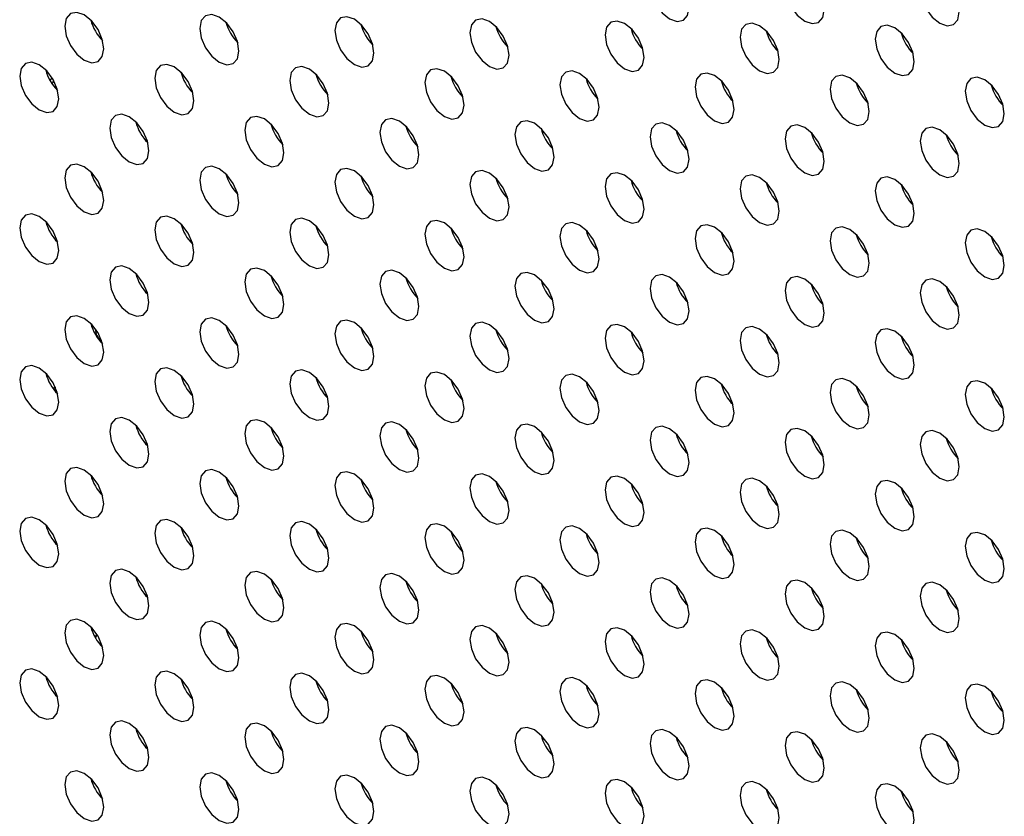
# Model space of a CAD drawing. Header units: millimetres. Extents: x 0 to 844, y -2 to 552.
# Tile 120 of 151: x 615.82 to 620.07, y 456.79 to 460.22. Entities that reach past the tile are written whole.
import ezdxf

# ---------------------------------------------------------------- set-up
doc = ezdxf.new("R2010")
doc.units = ezdxf.units.MM

msp = doc.modelspace()

# ---------------------------------------------------------------- linework, layer by layer
at = {"color": 7, "linetype": 'Continuous', "lineweight": 25}
for p, q in [((615.9545, 459.961), (615.9633, 459.9725)), ((615.9699, 459.9613), (615.9632, 459.947)), ((616.1515, 457.5574), (616.1553, 457.5769)), ((616.1581, 457.5725), (616.1532, 457.5678))]:
    msp.add_line(p, q, dxfattribs=at)
at = {"color": 7, "linetype": 'Continuous', "lineweight": 25, "flags": 128}
for points in [[(618.7079, 460.2746), (618.7015, 460.3156), (618.6832, 460.3576), (618.6559, 460.3945), (618.6237, 460.4205), (618.5915, 460.4317), (618.5641, 460.4264), (618.5459, 460.4054), (618.5395, 460.3718), (618.5459, 460.3309), (618.5641, 460.2889), (618.5915, 460.252), (618.6237, 460.226), (618.6559, 460.2148), (618.6832, 460.2201), (618.7015, 460.2411), (618.7079, 460.2746)], [(619.2898, 460.2654), (619.2834, 460.3063), (619.2651, 460.3483), (619.2378, 460.3852), (619.2056, 460.4112), (619.1734, 460.4224), (619.1461, 460.4171), (619.1278, 460.3961), (619.1214, 460.3626), (619.1278, 460.3217), (619.1461, 460.2796), (619.1734, 460.2427), (619.2056, 460.2168), (619.2378, 460.2056), (619.2651, 460.2109), (619.2834, 460.2319), (619.2898, 460.2654)], [(619.8717, 460.2561), (619.8653, 460.297), (619.847, 460.3391), (619.8197, 460.3759), (619.7875, 460.4019), (619.7553, 460.4131), (619.728, 460.4078), (619.7097, 460.3868), (619.7033, 460.3533), (619.7097, 460.3124), (619.728, 460.2703), (619.7553, 460.2335), (619.7875, 460.2075), (619.8197, 460.1963), (619.847, 460.2016), (619.8653, 460.2226), (619.8717, 460.2561)], [(616.1862, 460.0971), (616.1798, 460.138), (616.1615, 460.1801), (616.1342, 460.2169), (616.102, 460.2429), (616.0698, 460.2541), (616.0425, 460.2488), (616.0242, 460.2278), (616.0178, 460.1943), (616.0242, 460.1534), (616.0425, 460.1113), (616.0698, 460.0745), (616.102, 460.0485), (616.1342, 460.0373), (616.1615, 460.0426), (616.1798, 460.0636), (616.1862, 460.0971)], [(616.7681, 460.0878), (616.7617, 460.1287), (616.7435, 460.1708), (616.7162, 460.2076), (616.6839, 460.2336), (616.6517, 460.2448), (616.6244, 460.2395), (616.6062, 460.2185), (616.5997, 460.185), (616.6062, 460.1441), (616.6244, 460.102), (616.6517, 460.0652), (616.6839, 460.0392), (616.7162, 460.028), (616.7435, 460.0333), (616.7617, 460.0543), (616.7681, 460.0878)], [(617.35, 460.0785), (617.3436, 460.1194), (617.3254, 460.1615), (617.2981, 460.1983), (617.2659, 460.2243), (617.2336, 460.2355), (617.2063, 460.2302), (617.1881, 460.2092), (617.1817, 460.1757), (617.1881, 460.1348), (617.2063, 460.0927), (617.2336, 460.0559), (617.2659, 460.0299), (617.2981, 460.0187), (617.3254, 460.024), (617.3436, 460.045), (617.35, 460.0785)], [(617.932, 460.0692), (617.9256, 460.1102), (617.9073, 460.1522), (617.88, 460.1891), (617.8478, 460.2151), (617.8156, 460.2263), (617.7882, 460.221), (617.77, 460.2), (617.7636, 460.1664), (617.77, 460.1255), (617.7882, 460.0835), (617.8156, 460.0466), (617.8478, 460.0206), (617.88, 460.0094), (617.9073, 460.0147), (617.9256, 460.0357), (617.932, 460.0692)], [(618.5139, 460.06), (618.5075, 460.1009), (618.4892, 460.1429), (618.4619, 460.1798), (618.4297, 460.2058), (618.3975, 460.217), (618.3702, 460.2117), (618.3519, 460.1907), (618.3455, 460.1572), (618.3519, 460.1163), (618.3702, 460.0742), (618.3975, 460.0373), (618.4297, 460.0113), (618.4619, 460.0002), (618.4892, 460.0055), (618.5075, 460.0265), (618.5139, 460.06)], [(619.0958, 460.0507), (619.0894, 460.0916), (619.0711, 460.1337), (619.0438, 460.1705), (619.0116, 460.1965), (618.9794, 460.2077), (618.9521, 460.2024), (618.9338, 460.1814), (618.9274, 460.1479), (618.9338, 460.107), (618.9521, 460.0649), (618.9794, 460.0281), (619.0116, 460.0021), (619.0438, 459.9909), (619.0711, 459.9962), (619.0894, 460.0172), (619.0958, 460.0507)], [(619.6777, 460.0414), (619.6713, 460.0823), (619.6531, 460.1244), (619.6258, 460.1612), (619.5935, 460.1872), (619.5613, 460.1984), (619.534, 460.1931), (619.5158, 460.1721), (619.5093, 460.1386), (619.5158, 460.0977), (619.534, 460.0556), (619.5613, 460.0188), (619.5935, 459.9928), (619.6258, 459.9816), (619.6531, 459.9869), (619.6713, 460.0079), (619.6777, 460.0414)], [(615.9922, 459.8824), (615.9858, 459.9233), (615.9676, 459.9654), (615.9403, 460.0022), (615.908, 460.0282), (615.8758, 460.0394), (615.8485, 460.0341), (615.8303, 460.0131), (615.8239, 459.9796), (615.8303, 459.9387), (615.8485, 459.8966), (615.8758, 459.8598), (615.908, 459.8338), (615.9403, 459.8226), (615.9676, 459.8279), (615.9858, 459.8489), (615.9922, 459.8824)], [(616.5742, 459.8731), (616.5677, 459.914), (616.5495, 459.9561), (616.5222, 459.9929), (616.49, 460.0189), (616.4577, 460.0301), (616.4304, 460.0248), (616.4122, 460.0038), (616.4058, 459.9703), (616.4122, 459.9294), (616.4304, 459.8873), (616.4577, 459.8505), (616.49, 459.8245), (616.5222, 459.8133), (616.5495, 459.8186), (616.5677, 459.8396), (616.5742, 459.8731)], [(617.1561, 459.8638), (617.1497, 459.9047), (617.1314, 459.9468), (617.1041, 459.9837), (617.0719, 460.0097), (617.0397, 460.0209), (617.0123, 460.0156), (616.9941, 459.9946), (616.9877, 459.961), (616.9941, 459.9201), (617.0123, 459.8781), (617.0397, 459.8412), (617.0719, 459.8152), (617.1041, 459.804), (617.1314, 459.8093), (617.1497, 459.8303), (617.1561, 459.8638)], [(617.738, 459.8546), (617.7316, 459.8955), (617.7133, 459.9375), (617.686, 459.9744), (617.6538, 460.0004), (617.6216, 460.0116), (617.5943, 460.0063), (617.576, 459.9853), (617.5696, 459.9518), (617.576, 459.9109), (617.5943, 459.8688), (617.6216, 459.8319), (617.6538, 459.8059), (617.686, 459.7948), (617.7133, 459.8001), (617.7316, 459.8211), (617.738, 459.8546)], [(618.3199, 459.8453), (618.3135, 459.8862), (618.2953, 459.9283), (618.2679, 459.9651), (618.2357, 459.9911), (618.2035, 460.0023), (618.1762, 459.997), (618.1579, 459.976), (618.1515, 459.9425), (618.1579, 459.9016), (618.1762, 459.8595), (618.2035, 459.8227), (618.2357, 459.7967), (618.2679, 459.7855), (618.2953, 459.7908), (618.3135, 459.8118), (618.3199, 459.8453)], [(618.9018, 459.836), (618.8954, 459.8769), (618.8772, 459.919), (618.8499, 459.9558), (618.8176, 459.9818), (618.7854, 459.993), (618.7581, 459.9877), (618.7399, 459.9667), (618.7335, 459.9332), (618.7399, 459.8923), (618.7581, 459.8502), (618.7854, 459.8134), (618.8176, 459.7874), (618.8499, 459.7762), (618.8772, 459.7815), (618.8954, 459.8025), (618.9018, 459.836)], [(619.4838, 459.8267), (619.4773, 459.8676), (619.4591, 459.9097), (619.4318, 459.9466), (619.3996, 459.9726), (619.3673, 459.9838), (619.34, 459.9784), (619.3218, 459.9574), (619.3154, 459.9239), (619.3218, 459.883), (619.34, 459.841), (619.3673, 459.8041), (619.3996, 459.7781), (619.4318, 459.7669), (619.4591, 459.7722), (619.4773, 459.7932), (619.4838, 459.8267)], [(620.0657, 459.8175), (620.0593, 459.8584), (620.041, 459.9004), (620.0137, 459.9373), (619.9815, 459.9633), (619.9493, 459.9745), (619.922, 459.9692), (619.9037, 459.9482), (619.8973, 459.9147), (619.9037, 459.8738), (619.922, 459.8317), (619.9493, 459.7948), (619.9815, 459.7688), (620.0137, 459.7576), (620.041, 459.7629), (620.0593, 459.7839), (620.0657, 459.8175)], [(616.3802, 459.6584), (616.3738, 459.6993), (616.3555, 459.7414), (616.3282, 459.7783), (616.296, 459.8043), (616.2638, 459.8155), (616.2365, 459.8102), (616.2182, 459.7892), (616.2118, 459.7556), (616.2182, 459.7147), (616.2365, 459.6727), (616.2638, 459.6358), (616.296, 459.6098), (616.3282, 459.5986), (616.3555, 459.6039), (616.3738, 459.6249), (616.3802, 459.6584)], [(616.9621, 459.6492), (616.9557, 459.6901), (616.9374, 459.7321), (616.9101, 459.769), (616.8779, 459.795), (616.8457, 459.8062), (616.8184, 459.8009), (616.8001, 459.7799), (616.7937, 459.7464), (616.8001, 459.7055), (616.8184, 459.6634), (616.8457, 459.6265), (616.8779, 459.6005), (616.9101, 459.5894), (616.9374, 459.5947), (616.9557, 459.6157), (616.9621, 459.6492)], [(617.544, 459.6399), (617.5376, 459.6808), (617.5194, 459.7229), (617.492, 459.7597), (617.4598, 459.7857), (617.4276, 459.7969), (617.4003, 459.7916), (617.382, 459.7706), (617.3756, 459.7371), (617.382, 459.6962), (617.4003, 459.6541), (617.4276, 459.6173), (617.4598, 459.5913), (617.492, 459.5801), (617.5194, 459.5854), (617.5376, 459.6064), (617.544, 459.6399)], [(618.1259, 459.6306), (618.1195, 459.6715), (618.1013, 459.7136), (618.074, 459.7504), (618.0417, 459.7764), (618.0095, 459.7876), (617.9822, 459.7823), (617.964, 459.7613), (617.9576, 459.7278), (617.964, 459.6869), (617.9822, 459.6448), (618.0095, 459.608), (618.0417, 459.582), (618.074, 459.5708), (618.1013, 459.5761), (618.1195, 459.5971), (618.1259, 459.6306)], [(618.7079, 459.6213), (618.7015, 459.6622), (618.6832, 459.7043), (618.6559, 459.7412), (618.6237, 459.7672), (618.5915, 459.7784), (618.5641, 459.773), (618.5459, 459.752), (618.5395, 459.7185), (618.5459, 459.6776), (618.5641, 459.6356), (618.5915, 459.5987), (618.6237, 459.5727), (618.6559, 459.5615), (618.6832, 459.5668), (618.7015, 459.5878), (618.7079, 459.6213)], [(619.2898, 459.6121), (619.2834, 459.653), (619.2651, 459.695), (619.2378, 459.7319), (619.2056, 459.7579), (619.1734, 459.7691), (619.1461, 459.7638), (619.1278, 459.7428), (619.1214, 459.7093), (619.1278, 459.6684), (619.1461, 459.6263), (619.1734, 459.5894), (619.2056, 459.5634), (619.2378, 459.5522), (619.2651, 459.5575), (619.2834, 459.5785), (619.2898, 459.6121)], [(619.8717, 459.6028), (619.8653, 459.6437), (619.847, 459.6858), (619.8197, 459.7226), (619.7875, 459.7486), (619.7553, 459.7598), (619.728, 459.7545), (619.7097, 459.7335), (619.7033, 459.7), (619.7097, 459.6591), (619.728, 459.617), (619.7553, 459.5802), (619.7875, 459.5542), (619.8197, 459.543), (619.847, 459.5483), (619.8653, 459.5693), (619.8717, 459.6028)], [(616.1862, 459.4438), (616.1798, 459.4847), (616.1615, 459.5267), (616.1342, 459.5636), (616.102, 459.5896), (616.0698, 459.6008), (616.0425, 459.5955), (616.0242, 459.5745), (616.0178, 459.541), (616.0242, 459.5001), (616.0425, 459.458), (616.0698, 459.4211), (616.102, 459.3951), (616.1342, 459.384), (616.1615, 459.3893), (616.1798, 459.4103), (616.1862, 459.4438)], [(616.7681, 459.4345), (616.7617, 459.4754), (616.7435, 459.5175), (616.7162, 459.5543), (616.6839, 459.5803), (616.6517, 459.5915), (616.6244, 459.5862), (616.6062, 459.5652), (616.5997, 459.5317), (616.6062, 459.4908), (616.6244, 459.4487), (616.6517, 459.4119), (616.6839, 459.3859), (616.7162, 459.3747), (616.7435, 459.38), (616.7617, 459.401), (616.7681, 459.4345)], [(617.35, 459.4252), (617.3436, 459.4661), (617.3254, 459.5082), (617.2981, 459.545), (617.2659, 459.571), (617.2336, 459.5822), (617.2063, 459.5769), (617.1881, 459.5559), (617.1817, 459.5224), (617.1881, 459.4815), (617.2063, 459.4394), (617.2336, 459.4026), (617.2659, 459.3766), (617.2981, 459.3654), (617.3254, 459.3707), (617.3436, 459.3917), (617.35, 459.4252)], [(617.932, 459.4159), (617.9256, 459.4568), (617.9073, 459.4989), (617.88, 459.5358), (617.8478, 459.5618), (617.8156, 459.573), (617.7882, 459.5676), (617.77, 459.5466), (617.7636, 459.5131), (617.77, 459.4722), (617.7882, 459.4302), (617.8156, 459.3933), (617.8478, 459.3673), (617.88, 459.3561), (617.9073, 459.3614), (617.9256, 459.3824), (617.932, 459.4159)], [(618.5139, 459.4067), (618.5075, 459.4476), (618.4892, 459.4896), (618.4619, 459.5265), (618.4297, 459.5525), (618.3975, 459.5637), (618.3702, 459.5584), (618.3519, 459.5374), (618.3455, 459.5039), (618.3519, 459.463), (618.3702, 459.4209), (618.3975, 459.384), (618.4297, 459.358), (618.4619, 459.3468), (618.4892, 459.3521), (618.5075, 459.3731), (618.5139, 459.4067)], [(619.0958, 459.3974), (619.0894, 459.4383), (619.0711, 459.4804), (619.0438, 459.5172), (619.0116, 459.5432), (618.9794, 459.5544), (618.9521, 459.5491), (618.9338, 459.5281), (618.9274, 459.4946), (618.9338, 459.4537), (618.9521, 459.4116), (618.9794, 459.3748), (619.0116, 459.3488), (619.0438, 459.3376), (619.0711, 459.3429), (619.0894, 459.3639), (619.0958, 459.3974)], [(619.6777, 459.3881), (619.6713, 459.429), (619.6531, 459.4711), (619.6258, 459.5079), (619.5935, 459.5339), (619.5613, 459.5451), (619.534, 459.5398), (619.5158, 459.5188), (619.5093, 459.4853), (619.5158, 459.4444), (619.534, 459.4023), (619.5613, 459.3655), (619.5935, 459.3395), (619.6258, 459.3283), (619.6531, 459.3336), (619.6713, 459.3546), (619.6777, 459.3881)], [(615.9922, 459.2291), (615.9858, 459.27), (615.9676, 459.3121), (615.9403, 459.3489), (615.908, 459.3749), (615.8758, 459.3861), (615.8485, 459.3808), (615.8303, 459.3598), (615.8239, 459.3263), (615.8303, 459.2854), (615.8485, 459.2433), (615.8758, 459.2065), (615.908, 459.1805), (615.9403, 459.1693), (615.9676, 459.1746), (615.9858, 459.1956), (615.9922, 459.2291)], [(616.5742, 459.2198), (616.5677, 459.2607), (616.5495, 459.3028), (616.5222, 459.3396), (616.49, 459.3656), (616.4577, 459.3768), (616.4304, 459.3715), (616.4122, 459.3505), (616.4058, 459.317), (616.4122, 459.2761), (616.4304, 459.234), (616.4577, 459.1972), (616.49, 459.1712), (616.5222, 459.16), (616.5495, 459.1653), (616.5677, 459.1863), (616.5742, 459.2198)], [(617.1561, 459.2105), (617.1497, 459.2514), (617.1314, 459.2935), (617.1041, 459.3304), (617.0719, 459.3564), (617.0397, 459.3676), (617.0123, 459.3622), (616.9941, 459.3412), (616.9877, 459.3077), (616.9941, 459.2668), (617.0123, 459.2248), (617.0397, 459.1879), (617.0719, 459.1619), (617.1041, 459.1507), (617.1314, 459.156), (617.1497, 459.177), (617.1561, 459.2105)], [(617.738, 459.2013), (617.7316, 459.2422), (617.7133, 459.2842), (617.686, 459.3211), (617.6538, 459.3471), (617.6216, 459.3583), (617.5943, 459.353), (617.576, 459.332), (617.5696, 459.2985), (617.576, 459.2576), (617.5943, 459.2155), (617.6216, 459.1786), (617.6538, 459.1526), (617.686, 459.1414), (617.7133, 459.1467), (617.7316, 459.1677), (617.738, 459.2013)], [(618.3199, 459.192), (618.3135, 459.2329), (618.2953, 459.275), (618.2679, 459.3118), (618.2357, 459.3378), (618.2035, 459.349), (618.1762, 459.3437), (618.1579, 459.3227), (618.1515, 459.2892), (618.1579, 459.2483), (618.1762, 459.2062), (618.2035, 459.1694), (618.2357, 459.1434), (618.2679, 459.1322), (618.2953, 459.1375), (618.3135, 459.1585), (618.3199, 459.192)], [(618.9018, 459.1827), (618.8954, 459.2236), (618.8772, 459.2657), (618.8499, 459.3025), (618.8176, 459.3285), (618.7854, 459.3397), (618.7581, 459.3344), (618.7399, 459.3134), (618.7335, 459.2799), (618.7399, 459.239), (618.7581, 459.1969), (618.7854, 459.1601), (618.8176, 459.1341), (618.8499, 459.1229), (618.8772, 459.1282), (618.8954, 459.1492), (618.9018, 459.1827)], [(619.4838, 459.1734), (619.4773, 459.2143), (619.4591, 459.2564), (619.4318, 459.2932), (619.3996, 459.3192), (619.3673, 459.3304), (619.34, 459.3251), (619.3218, 459.3041), (619.3154, 459.2706), (619.3218, 459.2297), (619.34, 459.1876), (619.3673, 459.1508), (619.3996, 459.1248), (619.4318, 459.1136), (619.4591, 459.1189), (619.4773, 459.1399), (619.4838, 459.1734)], [(620.0657, 459.1641), (620.0593, 459.205), (620.041, 459.2471), (620.0137, 459.284), (619.9815, 459.31), (619.9493, 459.3212), (619.922, 459.3159), (619.9037, 459.2948), (619.8973, 459.2613), (619.9037, 459.2204), (619.922, 459.1784), (619.9493, 459.1415), (619.9815, 459.1155), (620.0137, 459.1043), (620.041, 459.1096), (620.0593, 459.1306), (620.0657, 459.1641)], [(616.3802, 459.0051), (616.3738, 459.046), (616.3555, 459.0881), (616.3282, 459.125), (616.296, 459.151), (616.2638, 459.1622), (616.2365, 459.1568), (616.2182, 459.1358), (616.2118, 459.1023), (616.2182, 459.0614), (616.2365, 459.0194), (616.2638, 458.9825), (616.296, 458.9565), (616.3282, 458.9453), (616.3555, 458.9506), (616.3738, 458.9716), (616.3802, 459.0051)], [(616.9621, 458.9959), (616.9557, 459.0368), (616.9374, 459.0788), (616.9101, 459.1157), (616.8779, 459.1417), (616.8457, 459.1529), (616.8184, 459.1476), (616.8001, 459.1266), (616.7937, 459.0931), (616.8001, 459.0522), (616.8184, 459.0101), (616.8457, 458.9732), (616.8779, 458.9472), (616.9101, 458.936), (616.9374, 458.9413), (616.9557, 458.9623), (616.9621, 458.9959)], [(617.544, 458.9866), (617.5376, 459.0275), (617.5194, 459.0696), (617.492, 459.1064), (617.4598, 459.1324), (617.4276, 459.1436), (617.4003, 459.1383), (617.382, 459.1173), (617.3756, 459.0838), (617.382, 459.0429), (617.4003, 459.0008), (617.4276, 458.964), (617.4598, 458.938), (617.492, 458.9268), (617.5194, 458.9321), (617.5376, 458.9531), (617.544, 458.9866)], [(618.1259, 458.9773), (618.1195, 459.0182), (618.1013, 459.0603), (618.074, 459.0971), (618.0417, 459.1231), (618.0095, 459.1343), (617.9822, 459.129), (617.964, 459.108), (617.9576, 459.0745), (617.964, 459.0336), (617.9822, 458.9915), (618.0095, 458.9547), (618.0417, 458.9287), (618.074, 458.9175), (618.1013, 458.9228), (618.1195, 458.9438), (618.1259, 458.9773)], [(618.7079, 458.968), (618.7015, 459.0089), (618.6832, 459.051), (618.6559, 459.0878), (618.6237, 459.1138), (618.5915, 459.125), (618.5641, 459.1197), (618.5459, 459.0987), (618.5395, 459.0652), (618.5459, 459.0243), (618.5641, 458.9822), (618.5915, 458.9454), (618.6237, 458.9194), (618.6559, 458.9082), (618.6832, 458.9135), (618.7015, 458.9345), (618.7079, 458.968)], [(619.2898, 458.9587), (619.2834, 458.9996), (619.2651, 459.0417), (619.2378, 459.0786), (619.2056, 459.1046), (619.1734, 459.1158), (619.1461, 459.1105), (619.1278, 459.0894), (619.1214, 459.0559), (619.1278, 459.015), (619.1461, 458.973), (619.1734, 458.9361), (619.2056, 458.9101), (619.2378, 458.8989), (619.2651, 458.9042), (619.2834, 458.9252), (619.2898, 458.9587)], [(619.8717, 458.9495), (619.8653, 458.9904), (619.847, 459.0324), (619.8197, 459.0693), (619.7875, 459.0953), (619.7553, 459.1065), (619.728, 459.1012), (619.7097, 459.0802), (619.7033, 459.0467), (619.7097, 459.0058), (619.728, 458.9637), (619.7553, 458.9268), (619.7875, 458.9008), (619.8197, 458.8896), (619.847, 458.895), (619.8653, 458.916), (619.8717, 458.9495)], [(616.1862, 458.7905), (616.1798, 458.8314), (616.1615, 458.8734), (616.1342, 458.9103), (616.102, 458.9363), (616.0698, 458.9475), (616.0425, 458.9422), (616.0242, 458.9212), (616.0178, 458.8877), (616.0242, 458.8468), (616.0425, 458.8047), (616.0698, 458.7678), (616.102, 458.7418), (616.1342, 458.7306), (616.1615, 458.7359), (616.1798, 458.7569), (616.1862, 458.7905)], [(616.7681, 458.7812), (616.7617, 458.8221), (616.7435, 458.8642), (616.7162, 458.901), (616.6839, 458.927), (616.6517, 458.9382), (616.6244, 458.9329), (616.6062, 458.9119), (616.5997, 458.8784), (616.6062, 458.8375), (616.6244, 458.7954), (616.6517, 458.7586), (616.6839, 458.7326), (616.7162, 458.7214), (616.7435, 458.7267), (616.7617, 458.7477), (616.7681, 458.7812)], [(617.35, 458.7719), (617.3436, 458.8128), (617.3254, 458.8549), (617.2981, 458.8917), (617.2659, 458.9177), (617.2336, 458.9289), (617.2063, 458.9236), (617.1881, 458.9026), (617.1817, 458.8691), (617.1881, 458.8282), (617.2063, 458.7861), (617.2336, 458.7493), (617.2659, 458.7233), (617.2981, 458.7121), (617.3254, 458.7174), (617.3436, 458.7384), (617.35, 458.7719)], [(617.932, 458.7626), (617.9256, 458.8035), (617.9073, 458.8456), (617.88, 458.8824), (617.8478, 458.9084), (617.8156, 458.9196), (617.7882, 458.9143), (617.77, 458.8933), (617.7636, 458.8598), (617.77, 458.8189), (617.7882, 458.7768), (617.8156, 458.74), (617.8478, 458.714), (617.88, 458.7028), (617.9073, 458.7081), (617.9256, 458.7291), (617.932, 458.7626)], [(618.5139, 458.7533), (618.5075, 458.7942), (618.4892, 458.8363), (618.4619, 458.8732), (618.4297, 458.8992), (618.3975, 458.9104), (618.3702, 458.9051), (618.3519, 458.884), (618.3455, 458.8505), (618.3519, 458.8096), (618.3702, 458.7676), (618.3975, 458.7307), (618.4297, 458.7047), (618.4619, 458.6935), (618.4892, 458.6988), (618.5075, 458.7198), (618.5139, 458.7533)], [(619.0958, 458.7441), (619.0894, 458.785), (619.0711, 458.827), (619.0438, 458.8639), (619.0116, 458.8899), (618.9794, 458.9011), (618.9521, 458.8958), (618.9338, 458.8748), (618.9274, 458.8413), (618.9338, 458.8004), (618.9521, 458.7583), (618.9794, 458.7214), (619.0116, 458.6954), (619.0438, 458.6842), (619.0711, 458.6896), (619.0894, 458.7106), (619.0958, 458.7441)], [(619.6777, 458.7348), (619.6713, 458.7757), (619.6531, 458.8178), (619.6258, 458.8546), (619.5935, 458.8806), (619.5613, 458.8918), (619.534, 458.8865), (619.5158, 458.8655), (619.5093, 458.832), (619.5158, 458.7911), (619.534, 458.749), (619.5613, 458.7122), (619.5935, 458.6862), (619.6258, 458.675), (619.6531, 458.6803), (619.6713, 458.7013), (619.6777, 458.7348)], [(615.9922, 458.5758), (615.9858, 458.6167), (615.9676, 458.6588), (615.9403, 458.6956), (615.908, 458.7216), (615.8758, 458.7328), (615.8485, 458.7275), (615.8303, 458.7065), (615.8239, 458.673), (615.8303, 458.6321), (615.8485, 458.59), (615.8758, 458.5532), (615.908, 458.5272), (615.9403, 458.516), (615.9676, 458.5213), (615.9858, 458.5423), (615.9922, 458.5758)], [(616.5742, 458.5665), (616.5677, 458.6074), (616.5495, 458.6495), (616.5222, 458.6863), (616.49, 458.7123), (616.4577, 458.7235), (616.4304, 458.7182), (616.4122, 458.6972), (616.4058, 458.6637), (616.4122, 458.6228), (616.4304, 458.5807), (616.4577, 458.5439), (616.49, 458.5179), (616.5222, 458.5067), (616.5495, 458.512), (616.5677, 458.533), (616.5742, 458.5665)], [(617.1561, 458.5572), (617.1497, 458.5981), (617.1314, 458.6402), (617.1041, 458.677), (617.0719, 458.703), (617.0397, 458.7142), (617.0123, 458.7089), (616.9941, 458.6879), (616.9877, 458.6544), (616.9941, 458.6135), (617.0123, 458.5714), (617.0397, 458.5346), (617.0719, 458.5086), (617.1041, 458.4974), (617.1314, 458.5027), (617.1497, 458.5237), (617.1561, 458.5572)], [(617.738, 458.5479), (617.7316, 458.5888), (617.7133, 458.6309), (617.686, 458.6678), (617.6538, 458.6938), (617.6216, 458.705), (617.5943, 458.6997), (617.576, 458.6786), (617.5696, 458.6451), (617.576, 458.6042), (617.5943, 458.5622), (617.6216, 458.5253), (617.6538, 458.4993), (617.686, 458.4881), (617.7133, 458.4934), (617.7316, 458.5144), (617.738, 458.5479)], [(618.3199, 458.5387), (618.3135, 458.5796), (618.2953, 458.6216), (618.2679, 458.6585), (618.2357, 458.6845), (618.2035, 458.6957), (618.1762, 458.6904), (618.1579, 458.6694), (618.1515, 458.6359), (618.1579, 458.595), (618.1762, 458.5529), (618.2035, 458.516), (618.2357, 458.49), (618.2679, 458.4788), (618.2953, 458.4842), (618.3135, 458.5052), (618.3199, 458.5387)], [(618.9018, 458.5294), (618.8954, 458.5703), (618.8772, 458.6124), (618.8499, 458.6492), (618.8176, 458.6752), (618.7854, 458.6864), (618.7581, 458.6811), (618.7399, 458.6601), (618.7335, 458.6266), (618.7399, 458.5857), (618.7581, 458.5436), (618.7854, 458.5068), (618.8176, 458.4808), (618.8499, 458.4696), (618.8772, 458.4749), (618.8954, 458.4959), (618.9018, 458.5294)], [(619.4838, 458.5201), (619.4773, 458.561), (619.4591, 458.6031), (619.4318, 458.6399), (619.3996, 458.6659), (619.3673, 458.6771), (619.34, 458.6718), (619.3218, 458.6508), (619.3154, 458.6173), (619.3218, 458.5764), (619.34, 458.5343), (619.3673, 458.4975), (619.3996, 458.4715), (619.4318, 458.4603), (619.4591, 458.4656), (619.4773, 458.4866), (619.4838, 458.5201)], [(615.9678, 458.6337), (615.9695, 458.6355), (615.9762, 458.6421)], [(615.9772, 458.6399), (615.9752, 458.6322), (615.9733, 458.6265)], [(620.0657, 458.5108), (620.0593, 458.5517), (620.041, 458.5938), (620.0137, 458.6306), (619.9815, 458.6566), (619.9493, 458.6678), (619.922, 458.6625), (619.9037, 458.6415), (619.8973, 458.608), (619.9037, 458.5671), (619.922, 458.525), (619.9493, 458.4882), (619.9815, 458.4622), (620.0137, 458.451), (620.041, 458.4563), (620.0593, 458.4773), (620.0657, 458.5108)], [(616.3802, 458.3518), (616.3738, 458.3927), (616.3555, 458.4348), (616.3282, 458.4716), (616.296, 458.4976), (616.2638, 458.5088), (616.2365, 458.5035), (616.2182, 458.4825), (616.2118, 458.449), (616.2182, 458.4081), (616.2365, 458.366), (616.2638, 458.3292), (616.296, 458.3032), (616.3282, 458.292), (616.3555, 458.2973), (616.3738, 458.3183), (616.3802, 458.3518)], [(616.9621, 458.3425), (616.9557, 458.3834), (616.9374, 458.4255), (616.9101, 458.4624), (616.8779, 458.4884), (616.8457, 458.4996), (616.8184, 458.4943), (616.8001, 458.4732), (616.7937, 458.4397), (616.8001, 458.3988), (616.8184, 458.3568), (616.8457, 458.3199), (616.8779, 458.2939), (616.9101, 458.2827), (616.9374, 458.288), (616.9557, 458.309), (616.9621, 458.3425)], [(617.544, 458.3333), (617.5376, 458.3742), (617.5194, 458.4162), (617.492, 458.4531), (617.4598, 458.4791), (617.4276, 458.4903), (617.4003, 458.485), (617.382, 458.464), (617.3756, 458.4305), (617.382, 458.3896), (617.4003, 458.3475), (617.4276, 458.3106), (617.4598, 458.2846), (617.492, 458.2734), (617.5194, 458.2788), (617.5376, 458.2998), (617.544, 458.3333)], [(618.1259, 458.324), (618.1195, 458.3649), (618.1013, 458.407), (618.074, 458.4438), (618.0417, 458.4698), (618.0095, 458.481), (617.9822, 458.4757), (617.964, 458.4547), (617.9576, 458.4212), (617.964, 458.3803), (617.9822, 458.3382), (618.0095, 458.3014), (618.0417, 458.2754), (618.074, 458.2642), (618.1013, 458.2695), (618.1195, 458.2905), (618.1259, 458.324)], [(618.7079, 458.3147), (618.7015, 458.3556), (618.6832, 458.3977), (618.6559, 458.4345), (618.6237, 458.4605), (618.5915, 458.4717), (618.5641, 458.4664), (618.5459, 458.4454), (618.5395, 458.4119), (618.5459, 458.371), (618.5641, 458.3289), (618.5915, 458.2921), (618.6237, 458.2661), (618.6559, 458.2549), (618.6832, 458.2602), (618.7015, 458.2812), (618.7079, 458.3147)], [(619.2898, 458.3054), (619.2834, 458.3463), (619.2651, 458.3884), (619.2378, 458.4252), (619.2056, 458.4512), (619.1734, 458.4624), (619.1461, 458.4571), (619.1278, 458.4361), (619.1214, 458.4026), (619.1278, 458.3617), (619.1461, 458.3196), (619.1734, 458.2828), (619.2056, 458.2568), (619.2378, 458.2456), (619.2651, 458.2509), (619.2834, 458.2719), (619.2898, 458.3054)], [(619.8717, 458.2961), (619.8653, 458.337), (619.847, 458.3791), (619.8197, 458.416), (619.7875, 458.442), (619.7553, 458.4532), (619.728, 458.4479), (619.7097, 458.4269), (619.7033, 458.3934), (619.7097, 458.3524), (619.728, 458.3104), (619.7553, 458.2735), (619.7875, 458.2475), (619.8197, 458.2363), (619.847, 458.2416), (619.8653, 458.2626), (619.8717, 458.2961)], [(616.1862, 458.1371), (616.1798, 458.178), (616.1615, 458.2201), (616.1342, 458.257), (616.102, 458.283), (616.0698, 458.2942), (616.0425, 458.2889), (616.0242, 458.2678), (616.0178, 458.2343), (616.0242, 458.1934), (616.0425, 458.1514), (616.0698, 458.1145), (616.102, 458.0885), (616.1342, 458.0773), (616.1615, 458.0826), (616.1798, 458.1036), (616.1862, 458.1371)], [(616.7681, 458.1279), (616.7617, 458.1688), (616.7435, 458.2108), (616.7162, 458.2477), (616.6839, 458.2737), (616.6517, 458.2849), (616.6244, 458.2796), (616.6062, 458.2586), (616.5997, 458.2251), (616.6062, 458.1842), (616.6244, 458.1421), (616.6517, 458.1052), (616.6839, 458.0792), (616.7162, 458.068), (616.7435, 458.0734), (616.7617, 458.0944), (616.7681, 458.1279)], [(617.35, 458.1186), (617.3436, 458.1595), (617.3254, 458.2016), (617.2981, 458.2384), (617.2659, 458.2644), (617.2336, 458.2756), (617.2063, 458.2703), (617.1881, 458.2493), (617.1817, 458.2158), (617.1881, 458.1749), (617.2063, 458.1328), (617.2336, 458.096), (617.2659, 458.07), (617.2981, 458.0588), (617.3254, 458.0641), (617.3436, 458.0851), (617.35, 458.1186)], [(617.932, 458.1093), (617.9256, 458.1502), (617.9073, 458.1923), (617.88, 458.2291), (617.8478, 458.2551), (617.8156, 458.2663), (617.7882, 458.261), (617.77, 458.24), (617.7636, 458.2065), (617.77, 458.1656), (617.7882, 458.1235), (617.8156, 458.0867), (617.8478, 458.0607), (617.88, 458.0495), (617.9073, 458.0548), (617.9256, 458.0758), (617.932, 458.1093)], [(618.5139, 458.1), (618.5075, 458.1409), (618.4892, 458.183), (618.4619, 458.2198), (618.4297, 458.2458), (618.3975, 458.257), (618.3702, 458.2517), (618.3519, 458.2307), (618.3455, 458.1972), (618.3519, 458.1563), (618.3702, 458.1142), (618.3975, 458.0774), (618.4297, 458.0514), (618.4619, 458.0402), (618.4892, 458.0455), (618.5075, 458.0665), (618.5139, 458.1)], [(619.0958, 458.0907), (619.0894, 458.1316), (619.0711, 458.1737), (619.0438, 458.2106), (619.0116, 458.2366), (618.9794, 458.2478), (618.9521, 458.2425), (618.9338, 458.2215), (618.9274, 458.188), (618.9338, 458.147), (618.9521, 458.105), (618.9794, 458.0681), (619.0116, 458.0421), (619.0438, 458.0309), (619.0711, 458.0362), (619.0894, 458.0572), (619.0958, 458.0907)], [(619.6777, 458.0815), (619.6713, 458.1224), (619.6531, 458.1644), (619.6258, 458.2013), (619.5935, 458.2273), (619.5613, 458.2385), (619.534, 458.2332), (619.5158, 458.2122), (619.5093, 458.1787), (619.5158, 458.1378), (619.534, 458.0957), (619.5613, 458.0589), (619.5935, 458.0329), (619.6258, 458.0217), (619.6531, 458.027), (619.6713, 458.048), (619.6777, 458.0815)], [(615.9922, 457.9225), (615.9858, 457.9634), (615.9676, 458.0054), (615.9403, 458.0423), (615.908, 458.0683), (615.8758, 458.0795), (615.8485, 458.0742), (615.8303, 458.0532), (615.8239, 458.0197), (615.8303, 457.9788), (615.8485, 457.9367), (615.8758, 457.8998), (615.908, 457.8738), (615.9403, 457.8626), (615.9676, 457.868), (615.9858, 457.889), (615.9922, 457.9225)], [(616.5742, 457.9132), (616.5677, 457.9541), (616.5495, 457.9962), (616.5222, 458.033), (616.49, 458.059), (616.4577, 458.0702), (616.4304, 458.0649), (616.4122, 458.0439), (616.4058, 458.0104), (616.4122, 457.9695), (616.4304, 457.9274), (616.4577, 457.8906), (616.49, 457.8646), (616.5222, 457.8534), (616.5495, 457.8587), (616.5677, 457.8797), (616.5742, 457.9132)], [(617.1561, 457.9039), (617.1497, 457.9448), (617.1314, 457.9869), (617.1041, 458.0237), (617.0719, 458.0497), (617.0397, 458.0609), (617.0123, 458.0556), (616.9941, 458.0346), (616.9877, 458.0011), (616.9941, 457.9602), (617.0123, 457.9181), (617.0397, 457.8813), (617.0719, 457.8553), (617.1041, 457.8441), (617.1314, 457.8494), (617.1497, 457.8704), (617.1561, 457.9039)], [(617.738, 457.8946), (617.7316, 457.9355), (617.7133, 457.9776), (617.686, 458.0144), (617.6538, 458.0404), (617.6216, 458.0516), (617.5943, 458.0463), (617.576, 458.0253), (617.5696, 457.9918), (617.576, 457.9509), (617.5943, 457.9088), (617.6216, 457.872), (617.6538, 457.846), (617.686, 457.8348), (617.7133, 457.8401), (617.7316, 457.8611), (617.738, 457.8946)], [(618.3199, 457.8853), (618.3135, 457.9263), (618.2953, 457.9683), (618.2679, 458.0052), (618.2357, 458.0312), (618.2035, 458.0424), (618.1762, 458.0371), (618.1579, 458.0161), (618.1515, 457.9826), (618.1579, 457.9416), (618.1762, 457.8996), (618.2035, 457.8627), (618.2357, 457.8367), (618.2679, 457.8255), (618.2953, 457.8308), (618.3135, 457.8518), (618.3199, 457.8853)], [(618.9018, 457.8761), (618.8954, 457.917), (618.8772, 457.959), (618.8499, 457.9959), (618.8176, 458.0219), (618.7854, 458.0331), (618.7581, 458.0278), (618.7399, 458.0068), (618.7335, 457.9733), (618.7399, 457.9324), (618.7581, 457.8903), (618.7854, 457.8535), (618.8176, 457.8275), (618.8499, 457.8163), (618.8772, 457.8216), (618.8954, 457.8426), (618.9018, 457.8761)], [(619.4838, 457.8668), (619.4773, 457.9077), (619.4591, 457.9498), (619.4318, 457.9866), (619.3996, 458.0126), (619.3673, 458.0238), (619.34, 458.0185), (619.3218, 457.9975), (619.3154, 457.964), (619.3218, 457.9231), (619.34, 457.881), (619.3673, 457.8442), (619.3996, 457.8182), (619.4318, 457.807), (619.4591, 457.8123), (619.4773, 457.8333), (619.4838, 457.8668)], [(620.0657, 457.8575), (620.0593, 457.8984), (620.041, 457.9405), (620.0137, 457.9773), (619.9815, 458.0033), (619.9493, 458.0145), (619.922, 458.0092), (619.9037, 457.9882), (619.8973, 457.9547), (619.9037, 457.9138), (619.922, 457.8717), (619.9493, 457.8349), (619.9815, 457.8089), (620.0137, 457.7977), (620.041, 457.803), (620.0593, 457.824), (620.0657, 457.8575)], [(616.3802, 457.6985), (616.3738, 457.7394), (616.3555, 457.7815), (616.3282, 457.8183), (616.296, 457.8443), (616.2638, 457.8555), (616.2365, 457.8502), (616.2182, 457.8292), (616.2118, 457.7957), (616.2182, 457.7548), (616.2365, 457.7127), (616.2638, 457.6759), (616.296, 457.6499), (616.3282, 457.6387), (616.3555, 457.644), (616.3738, 457.665), (616.3802, 457.6985)], [(616.9621, 457.6892), (616.9557, 457.7301), (616.9374, 457.7722), (616.9101, 457.809), (616.8779, 457.835), (616.8457, 457.8462), (616.8184, 457.8409), (616.8001, 457.8199), (616.7937, 457.7864), (616.8001, 457.7455), (616.8184, 457.7034), (616.8457, 457.6666), (616.8779, 457.6406), (616.9101, 457.6294), (616.9374, 457.6347), (616.9557, 457.6557), (616.9621, 457.6892)], [(617.544, 457.6799), (617.5376, 457.7209), (617.5194, 457.7629), (617.492, 457.7998), (617.4598, 457.8258), (617.4276, 457.837), (617.4003, 457.8317), (617.382, 457.8107), (617.3756, 457.7772), (617.382, 457.7362), (617.4003, 457.6942), (617.4276, 457.6573), (617.4598, 457.6313), (617.492, 457.6201), (617.5194, 457.6254), (617.5376, 457.6464), (617.544, 457.6799)], [(618.1259, 457.6707), (618.1195, 457.7116), (618.1013, 457.7536), (618.074, 457.7905), (618.0417, 457.8165), (618.0095, 457.8277), (617.9822, 457.8224), (617.964, 457.8014), (617.9576, 457.7679), (617.964, 457.727), (617.9822, 457.6849), (618.0095, 457.648), (618.0417, 457.6221), (618.074, 457.6109), (618.1013, 457.6162), (618.1195, 457.6372), (618.1259, 457.6707)], [(618.7079, 457.6614), (618.7015, 457.7023), (618.6832, 457.7444), (618.6559, 457.7812), (618.6237, 457.8072), (618.5915, 457.8184), (618.5641, 457.8131), (618.5459, 457.7921), (618.5395, 457.7586), (618.5459, 457.7177), (618.5641, 457.6756), (618.5915, 457.6388), (618.6237, 457.6128), (618.6559, 457.6016), (618.6832, 457.6069), (618.7015, 457.6279), (618.7079, 457.6614)], [(619.2898, 457.6521), (619.2834, 457.693), (619.2651, 457.7351), (619.2378, 457.7719), (619.2056, 457.7979), (619.1734, 457.8091), (619.1461, 457.8038), (619.1278, 457.7828), (619.1214, 457.7493), (619.1278, 457.7084), (619.1461, 457.6663), (619.1734, 457.6295), (619.2056, 457.6035), (619.2378, 457.5923), (619.2651, 457.5976), (619.2834, 457.6186), (619.2898, 457.6521)], [(619.8717, 457.6428), (619.8653, 457.6837), (619.847, 457.7258), (619.8197, 457.7627), (619.7875, 457.7887), (619.7553, 457.7999), (619.728, 457.7945), (619.7097, 457.7735), (619.7033, 457.74), (619.7097, 457.6991), (619.728, 457.6571), (619.7553, 457.6202), (619.7875, 457.5942), (619.8197, 457.583), (619.847, 457.5883), (619.8653, 457.6093), (619.8717, 457.6428)], [(616.1862, 457.4838), (616.1798, 457.5247), (616.1615, 457.5668), (616.1342, 457.6036), (616.102, 457.6296), (616.0698, 457.6408), (616.0425, 457.6355), (616.0242, 457.6145), (616.0178, 457.581), (616.0242, 457.5401), (616.0425, 457.498), (616.0698, 457.4612), (616.102, 457.4352), (616.1342, 457.424), (616.1615, 457.4293), (616.1798, 457.4503), (616.1862, 457.4838)], [(616.7681, 457.4745), (616.7617, 457.5155), (616.7435, 457.5575), (616.7162, 457.5944), (616.6839, 457.6204), (616.6517, 457.6316), (616.6244, 457.6263), (616.6062, 457.6053), (616.5997, 457.5718), (616.6062, 457.5308), (616.6244, 457.4888), (616.6517, 457.4519), (616.6839, 457.4259), (616.7162, 457.4147), (616.7435, 457.42), (616.7617, 457.441), (616.7681, 457.4745)], [(617.35, 457.4653), (617.3436, 457.5062), (617.3254, 457.5482), (617.2981, 457.5851), (617.2659, 457.6111), (617.2336, 457.6223), (617.2063, 457.617), (617.1881, 457.596), (617.1817, 457.5625), (617.1881, 457.5216), (617.2063, 457.4795), (617.2336, 457.4426), (617.2659, 457.4167), (617.2981, 457.4055), (617.3254, 457.4108), (617.3436, 457.4318), (617.35, 457.4653)], [(617.932, 457.456), (617.9256, 457.4969), (617.9073, 457.539), (617.88, 457.5758), (617.8478, 457.6018), (617.8156, 457.613), (617.7882, 457.6077), (617.77, 457.5867), (617.7636, 457.5532), (617.77, 457.5123), (617.7882, 457.4702), (617.8156, 457.4334), (617.8478, 457.4074), (617.88, 457.3962), (617.9073, 457.4015), (617.9256, 457.4225), (617.932, 457.456)], [(618.5139, 457.4467), (618.5075, 457.4876), (618.4892, 457.5297), (618.4619, 457.5665), (618.4297, 457.5925), (618.3975, 457.6037), (618.3702, 457.5984), (618.3519, 457.5774), (618.3455, 457.5439), (618.3519, 457.503), (618.3702, 457.4609), (618.3975, 457.4241), (618.4297, 457.3981), (618.4619, 457.3869), (618.4892, 457.3922), (618.5075, 457.4132), (618.5139, 457.4467)], [(619.0958, 457.4374), (619.0894, 457.4783), (619.0711, 457.5204), (619.0438, 457.5573), (619.0116, 457.5833), (618.9794, 457.5945), (618.9521, 457.5891), (618.9338, 457.5681), (618.9274, 457.5346), (618.9338, 457.4937), (618.9521, 457.4517), (618.9794, 457.4148), (619.0116, 457.3888), (619.0438, 457.3776), (619.0711, 457.3829), (619.0894, 457.4039), (619.0958, 457.4374)], [(619.6777, 457.4282), (619.6713, 457.4691), (619.6531, 457.5111), (619.6258, 457.548), (619.5935, 457.574), (619.5613, 457.5852), (619.534, 457.5799), (619.5158, 457.5589), (619.5093, 457.5254), (619.5158, 457.4845), (619.534, 457.4424), (619.5613, 457.4055), (619.5935, 457.3795), (619.6258, 457.3683), (619.6531, 457.3736), (619.6713, 457.3946), (619.6777, 457.4282)], [(615.9922, 457.2691), (615.9858, 457.3101), (615.9676, 457.3521), (615.9403, 457.389), (615.908, 457.415), (615.8758, 457.4262), (615.8485, 457.4209), (615.8303, 457.3999), (615.8239, 457.3663), (615.8303, 457.3254), (615.8485, 457.2834), (615.8758, 457.2465), (615.908, 457.2205), (615.9403, 457.2093), (615.9676, 457.2146), (615.9858, 457.2356), (615.9922, 457.2691)], [(616.5742, 457.2599), (616.5677, 457.3008), (616.5495, 457.3428), (616.5222, 457.3797), (616.49, 457.4057), (616.4577, 457.4169), (616.4304, 457.4116), (616.4122, 457.3906), (616.4058, 457.3571), (616.4122, 457.3162), (616.4304, 457.2741), (616.4577, 457.2372), (616.49, 457.2113), (616.5222, 457.2), (616.5495, 457.2054), (616.5677, 457.2264), (616.5742, 457.2599)], [(617.1561, 457.2506), (617.1497, 457.2915), (617.1314, 457.3336), (617.1041, 457.3704), (617.0719, 457.3964), (617.0397, 457.4076), (617.0123, 457.4023), (616.9941, 457.3813), (616.9877, 457.3478), (616.9941, 457.3069), (617.0123, 457.2648), (617.0397, 457.228), (617.0719, 457.202), (617.1041, 457.1908), (617.1314, 457.1961), (617.1497, 457.2171), (617.1561, 457.2506)], [(617.738, 457.2413), (617.7316, 457.2822), (617.7133, 457.3243), (617.686, 457.3611), (617.6538, 457.3871), (617.6216, 457.3983), (617.5943, 457.393), (617.576, 457.372), (617.5696, 457.3385), (617.576, 457.2976), (617.5943, 457.2555), (617.6216, 457.2187), (617.6538, 457.1927), (617.686, 457.1815), (617.7133, 457.1868), (617.7316, 457.2078), (617.738, 457.2413)], [(618.3199, 457.232), (618.3135, 457.2729), (618.2953, 457.315), (618.2679, 457.3519), (618.2357, 457.3779), (618.2035, 457.3891), (618.1762, 457.3837), (618.1579, 457.3627), (618.1515, 457.3292), (618.1579, 457.2883), (618.1762, 457.2463), (618.2035, 457.2094), (618.2357, 457.1834), (618.2679, 457.1722), (618.2953, 457.1775), (618.3135, 457.1985), (618.3199, 457.232)], [(618.9018, 457.2228), (618.8954, 457.2637), (618.8772, 457.3057), (618.8499, 457.3426), (618.8176, 457.3686), (618.7854, 457.3798), (618.7581, 457.3745), (618.7399, 457.3535), (618.7335, 457.32), (618.7399, 457.2791), (618.7581, 457.237), (618.7854, 457.2001), (618.8176, 457.1741), (618.8499, 457.1629), (618.8772, 457.1682), (618.8954, 457.1892), (618.9018, 457.2228)], [(619.4838, 457.2135), (619.4773, 457.2544), (619.4591, 457.2965), (619.4318, 457.3333), (619.3996, 457.3593), (619.3673, 457.3705), (619.34, 457.3652), (619.3218, 457.3442), (619.3154, 457.3107), (619.3218, 457.2698), (619.34, 457.2277), (619.3673, 457.1909), (619.3996, 457.1649), (619.4318, 457.1537), (619.4591, 457.159), (619.4773, 457.18), (619.4838, 457.2135)], [(620.0657, 457.2042), (620.0593, 457.2451), (620.041, 457.2872), (620.0137, 457.324), (619.9815, 457.35), (619.9493, 457.3612), (619.922, 457.3559), (619.9037, 457.3349), (619.8973, 457.3014), (619.9037, 457.2605), (619.922, 457.2184), (619.9493, 457.1816), (619.9815, 457.1556), (620.0137, 457.1444), (620.041, 457.1497), (620.0593, 457.1707), (620.0657, 457.2042)], [(616.3802, 457.0452), (616.3738, 457.0861), (616.3555, 457.1282), (616.3282, 457.165), (616.296, 457.191), (616.2638, 457.2022), (616.2365, 457.1969), (616.2182, 457.1759), (616.2118, 457.1424), (616.2182, 457.1015), (616.2365, 457.0594), (616.2638, 457.0226), (616.296, 456.9966), (616.3282, 456.9854), (616.3555, 456.9907), (616.3738, 457.0117), (616.3802, 457.0452)], [(616.9621, 457.0359), (616.9557, 457.0768), (616.9374, 457.1189), (616.9101, 457.1557), (616.8779, 457.1817), (616.8457, 457.1929), (616.8184, 457.1876), (616.8001, 457.1666), (616.7937, 457.1331), (616.8001, 457.0922), (616.8184, 457.0501), (616.8457, 457.0133), (616.8779, 456.9873), (616.9101, 456.9761), (616.9374, 456.9814), (616.9557, 457.0024), (616.9621, 457.0359)], [(617.544, 457.0266), (617.5376, 457.0675), (617.5194, 457.1096), (617.492, 457.1465), (617.4598, 457.1725), (617.4276, 457.1837), (617.4003, 457.1783), (617.382, 457.1573), (617.3756, 457.1238), (617.382, 457.0829), (617.4003, 457.0409), (617.4276, 457.004), (617.4598, 456.978), (617.492, 456.9668), (617.5194, 456.9721), (617.5376, 456.9931), (617.544, 457.0266)], [(618.1259, 457.0174), (618.1195, 457.0583), (618.1013, 457.1003), (618.074, 457.1372), (618.0417, 457.1632), (618.0095, 457.1744), (617.9822, 457.1691), (617.964, 457.1481), (617.9576, 457.1146), (617.964, 457.0737), (617.9822, 457.0316), (618.0095, 456.9947), (618.0417, 456.9687), (618.074, 456.9575), (618.1013, 456.9628), (618.1195, 456.9838), (618.1259, 457.0174)], [(618.7079, 457.0081), (618.7015, 457.049), (618.6832, 457.0911), (618.6559, 457.1279), (618.6237, 457.1539), (618.5915, 457.1651), (618.5641, 457.1598), (618.5459, 457.1388), (618.5395, 457.1053), (618.5459, 457.0644), (618.5641, 457.0223), (618.5915, 456.9855), (618.6237, 456.9595), (618.6559, 456.9483), (618.6832, 456.9536), (618.7015, 456.9746), (618.7079, 457.0081)], [(619.2898, 456.9988), (619.2834, 457.0397), (619.2651, 457.0818), (619.2378, 457.1186), (619.2056, 457.1446), (619.1734, 457.1558), (619.1461, 457.1505), (619.1278, 457.1295), (619.1214, 457.096), (619.1278, 457.0551), (619.1461, 457.013), (619.1734, 456.9762), (619.2056, 456.9502), (619.2378, 456.939), (619.2651, 456.9443), (619.2834, 456.9653), (619.2898, 456.9988)], [(619.8717, 456.9895), (619.8653, 457.0304), (619.847, 457.0725), (619.8197, 457.1093), (619.7875, 457.1353), (619.7553, 457.1465), (619.728, 457.1412), (619.7097, 457.1202), (619.7033, 457.0867), (619.7097, 457.0458), (619.728, 457.0037), (619.7553, 456.9669), (619.7875, 456.9409), (619.8197, 456.9297), (619.847, 456.935), (619.8653, 456.956), (619.8717, 456.9895)], [(616.1862, 456.8305), (616.1798, 456.8714), (616.1615, 456.9135), (616.1342, 456.9503), (616.102, 456.9763), (616.0698, 456.9875), (616.0425, 456.9822), (616.0242, 456.9612), (616.0178, 456.9277), (616.0242, 456.8868), (616.0425, 456.8447), (616.0698, 456.8079), (616.102, 456.7819), (616.1342, 456.7707), (616.1615, 456.776), (616.1798, 456.797), (616.1862, 456.8305)], [(616.7681, 456.8212), (616.7617, 456.8621), (616.7435, 456.9042), (616.7162, 456.9411), (616.6839, 456.9671), (616.6517, 456.9783), (616.6244, 456.9729), (616.6062, 456.9519), (616.5997, 456.9184), (616.6062, 456.8775), (616.6244, 456.8355), (616.6517, 456.7986), (616.6839, 456.7726), (616.7162, 456.7614), (616.7435, 456.7667), (616.7617, 456.7877), (616.7681, 456.8212)], [(617.35, 456.812), (617.3436, 456.8529), (617.3254, 456.8949), (617.2981, 456.9318), (617.2659, 456.9578), (617.2336, 456.969), (617.2063, 456.9637), (617.1881, 456.9427), (617.1817, 456.9092), (617.1881, 456.8683), (617.2063, 456.8262), (617.2336, 456.7893), (617.2659, 456.7633), (617.2981, 456.7521), (617.3254, 456.7574), (617.3436, 456.7784), (617.35, 456.812)], [(617.932, 456.8027), (617.9256, 456.8436), (617.9073, 456.8857), (617.88, 456.9225), (617.8478, 456.9485), (617.8156, 456.9597), (617.7882, 456.9544), (617.77, 456.9334), (617.7636, 456.8999), (617.77, 456.859), (617.7882, 456.8169), (617.8156, 456.7801), (617.8478, 456.7541), (617.88, 456.7429), (617.9073, 456.7482), (617.9256, 456.7692), (617.932, 456.8027)], [(618.5139, 456.7934), (618.5075, 456.8343), (618.4892, 456.8764), (618.4619, 456.9132), (618.4297, 456.9392), (618.3975, 456.9504), (618.3702, 456.9451), (618.3519, 456.9241), (618.3455, 456.8906), (618.3519, 456.8497), (618.3702, 456.8076), (618.3975, 456.7708), (618.4297, 456.7448), (618.4619, 456.7336), (618.4892, 456.7389), (618.5075, 456.7599), (618.5139, 456.7934)], [(619.0958, 456.7841), (619.0894, 456.825), (619.0711, 456.8671), (619.0438, 456.9039), (619.0116, 456.9299), (618.9794, 456.9411), (618.9521, 456.9358), (618.9338, 456.9148), (618.9274, 456.8813), (618.9338, 456.8404), (618.9521, 456.7983), (618.9794, 456.7615), (619.0116, 456.7355), (619.0438, 456.7243), (619.0711, 456.7296), (619.0894, 456.7506), (619.0958, 456.7841)], [(619.6777, 456.7748), (619.6713, 456.8157), (619.6531, 456.8578), (619.6258, 456.8947), (619.5935, 456.9207), (619.5613, 456.9319), (619.534, 456.9266), (619.5158, 456.9055), (619.5093, 456.872), (619.5158, 456.8311), (619.534, 456.7891), (619.5613, 456.7522), (619.5935, 456.7262), (619.6258, 456.715), (619.6531, 456.7203), (619.6713, 456.7413), (619.6777, 456.7748)]]:
    msp.add_lwpolyline(points, dxfattribs=at)
at = {"color": 7, "linetype": 'Continuous', "lineweight": 25}
for centre, radius, start, end in [((616.3196, 460.2713), 0.1961, 194.7985, 225.1964), ((616.9016, 460.2621), 0.1962, 194.8114, 225.1835), ((617.4836, 460.2528), 0.1962, 194.8114, 225.1835), ((618.0653, 460.2434), 0.1961, 194.7985, 225.1964), ((618.6473, 460.2342), 0.1961, 194.7992, 225.1957), ((619.2291, 460.2249), 0.196, 194.7939, 225.201), ((619.8112, 460.2157), 0.1962, 194.8114, 225.1835), ((616.1257, 460.0567), 0.1962, 194.8114, 225.1835), ((616.7075, 460.0473), 0.1961, 194.8003, 225.1946), ((617.2894, 460.038), 0.1961, 194.7985, 225.1964), ((617.8714, 460.0288), 0.1961, 194.7985, 225.1964), ((618.4532, 460.0195), 0.196, 194.7939, 225.201), ((619.0354, 460.0103), 0.1962, 194.8121, 225.1828), ((619.6171, 460.0009), 0.1961, 194.7985, 225.1964), ((620.199, 459.9917), 0.1961, 194.7985, 225.1964), ((616.5136, 459.8326), 0.1961, 194.7985, 225.1964), ((617.0955, 459.8234), 0.1961, 194.7985, 225.1964), ((617.6774, 459.8141), 0.1961, 194.7978, 225.1944), ((618.2595, 459.8049), 0.1962, 194.8114, 225.1835), ((618.8412, 459.7955), 0.1961, 194.7985, 225.1964), ((619.4232, 459.7863), 0.1961, 194.7992, 225.1957), ((620.005, 459.7769), 0.196, 194.7939, 225.201), ((616.3196, 459.618), 0.1961, 194.7992, 225.1956), ((616.9016, 459.6088), 0.1962, 194.8114, 225.1835), ((617.4836, 459.5995), 0.1962, 194.8114, 225.1835), ((618.0653, 459.5901), 0.1961, 194.7985, 225.1964), ((618.6473, 459.5809), 0.1961, 194.7985, 225.1964), ((619.2291, 459.5715), 0.196, 194.7939, 225.201), ((619.8113, 459.5624), 0.1962, 194.8121, 225.1828), ((616.1258, 459.4034), 0.1962, 194.8121, 225.1827), ((616.7076, 459.394), 0.1961, 194.801, 225.1937), ((617.2894, 459.3847), 0.1961, 194.7985, 225.1964), ((617.8714, 459.3755), 0.1961, 194.7985, 225.1964), ((618.4532, 459.3661), 0.196, 194.7939, 225.201), ((619.0354, 459.357), 0.1962, 194.8114, 225.1835), ((619.6171, 459.3476), 0.1961, 194.7985, 225.1964), ((620.1991, 459.3383), 0.1961, 194.7992, 225.1957), ((616.5136, 459.1793), 0.1961, 194.7992, 225.1956), ((617.0955, 459.1701), 0.1961, 194.7992, 225.1956), ((617.6774, 459.1608), 0.1961, 194.7978, 225.1944), ((618.2595, 459.1516), 0.1962, 194.8114, 225.1835), ((618.8412, 459.1422), 0.1961, 194.7985, 225.1964), ((619.4232, 459.1329), 0.1961, 194.7985, 225.1964), ((620.005, 459.1236), 0.196, 194.7939, 225.201), ((616.3196, 458.9647), 0.1961, 194.7987, 225.1962), ((616.1994, 458.8848), 0.0489, 173.6695, 242.0193), ((616.9017, 458.9555), 0.1962, 194.8121, 225.1827), ((617.4836, 458.9462), 0.1962, 194.8121, 225.1827), ((618.0653, 458.9368), 0.1961, 194.7985, 225.1964), ((618.6473, 458.9275), 0.1961, 194.7985, 225.1964), ((619.2291, 458.9182), 0.196, 194.7939, 225.201), ((619.8112, 458.9091), 0.1962, 194.8114, 225.1835), ((616.1258, 458.7501), 0.1962, 194.8116, 225.1833), ((616.7075, 458.7407), 0.1961, 194.8005, 225.1943), ((617.2895, 458.7314), 0.1961, 194.7992, 225.1956), ((617.8714, 458.7221), 0.1961, 194.7992, 225.1956), ((618.4532, 458.7128), 0.196, 194.7939, 225.201), ((619.0354, 458.7037), 0.1962, 194.8114, 225.1835), ((619.6171, 458.6943), 0.1961, 194.7985, 225.1964), ((620.199, 458.685), 0.1961, 194.7985, 225.1964), ((616.5136, 458.526), 0.1961, 194.7987, 225.1962), ((617.0955, 458.5167), 0.1961, 194.7987, 225.1962), ((617.6774, 458.5075), 0.1961, 194.7985, 225.1935), ((618.2595, 458.4983), 0.1962, 194.8121, 225.1827), ((618.8412, 458.4889), 0.1961, 194.7985, 225.1964), ((619.4232, 458.4796), 0.1961, 194.7985, 225.1964), ((620.005, 458.4703), 0.196, 194.7939, 225.201), ((616.3196, 458.3113), 0.1961, 194.7987, 225.1962), ((616.9016, 458.3021), 0.1962, 194.8116, 225.1833), ((617.4836, 458.2929), 0.1962, 194.8116, 225.1833), ((618.0653, 458.2835), 0.1961, 194.7992, 225.1956), ((618.6473, 458.2742), 0.1961, 194.7992, 225.1956), ((619.2291, 458.2649), 0.196, 194.7939, 225.201), ((619.8112, 458.2558), 0.1962, 194.8114, 225.1835), ((616.1258, 458.0967), 0.1962, 194.8116, 225.1833), ((616.7075, 458.0874), 0.1961, 194.8005, 225.1943), ((617.2894, 458.0781), 0.1961, 194.7987, 225.1962), ((617.8714, 458.0688), 0.1961, 194.7987, 225.1962), ((618.4532, 458.0595), 0.196, 194.7946, 225.2001), ((619.0354, 458.0504), 0.1962, 194.8121, 225.1827), ((619.6171, 458.041), 0.1961, 194.7985, 225.1964), ((620.199, 458.0317), 0.1961, 194.7985, 225.1964), ((616.5136, 457.8727), 0.1961, 194.7987, 225.1962), ((617.0955, 457.8634), 0.1961, 194.7987, 225.1962), ((617.6774, 457.8541), 0.1961, 194.798, 225.1941), ((618.2595, 457.845), 0.1962, 194.8116, 225.1833), ((618.8412, 457.8356), 0.1961, 194.7992, 225.1956), ((619.4232, 457.8263), 0.1961, 194.7992, 225.1956), ((620.005, 457.817), 0.196, 194.7939, 225.201), ((616.3196, 457.658), 0.1961, 194.7988, 225.1959), ((616.9016, 457.6488), 0.1962, 194.8116, 225.1833), ((617.4836, 457.6396), 0.1962, 194.8116, 225.1833), ((618.0653, 457.6302), 0.1961, 194.7987, 225.1962), ((618.6473, 457.6209), 0.1961, 194.7987, 225.1962), ((619.2291, 457.6116), 0.196, 194.7946, 225.2001), ((619.8113, 457.6024), 0.1962, 194.8121, 225.1827), ((616.1258, 457.4434), 0.1962, 194.8118, 225.183), ((616.7075, 457.4341), 0.1961, 194.8007, 225.1941), ((617.2894, 457.4248), 0.1961, 194.7987, 225.1962), ((617.8714, 457.4155), 0.1961, 194.7987, 225.1962), ((618.4532, 457.4062), 0.196, 194.7941, 225.2007), ((619.0354, 457.397), 0.1962, 194.8116, 225.1833), ((619.6171, 457.3877), 0.1961, 194.7992, 225.1956), ((620.1991, 457.3784), 0.1961, 194.7992, 225.1956), ((616.5136, 457.2194), 0.1961, 194.7989, 225.1959), ((617.0955, 457.2101), 0.1961, 194.7988, 225.1959), ((617.6774, 457.2008), 0.1961, 194.798, 225.1941), ((618.2595, 457.1916), 0.1962, 194.8116, 225.1833), ((618.8412, 457.1823), 0.1961, 194.7987, 225.1962), ((619.4232, 457.173), 0.1961, 194.7987, 225.1962), ((620.005, 457.1637), 0.196, 194.7946, 225.2001), ((616.3196, 457.0047), 0.1961, 194.799, 225.1958), ((616.9016, 456.9955), 0.1962, 194.8118, 225.183), ((617.4836, 456.9862), 0.1962, 194.8117, 225.183), ((618.0653, 456.9769), 0.1961, 194.7987, 225.1962), ((618.6473, 456.9676), 0.1961, 194.7987, 225.1962), ((619.2291, 456.9583), 0.196, 194.7941, 225.2007), ((619.8112, 456.9491), 0.1962, 194.8116, 225.1833)]:
    msp.add_arc(centre, radius, start, end, dxfattribs=at)

doc.saveas('drawing.dxf')
